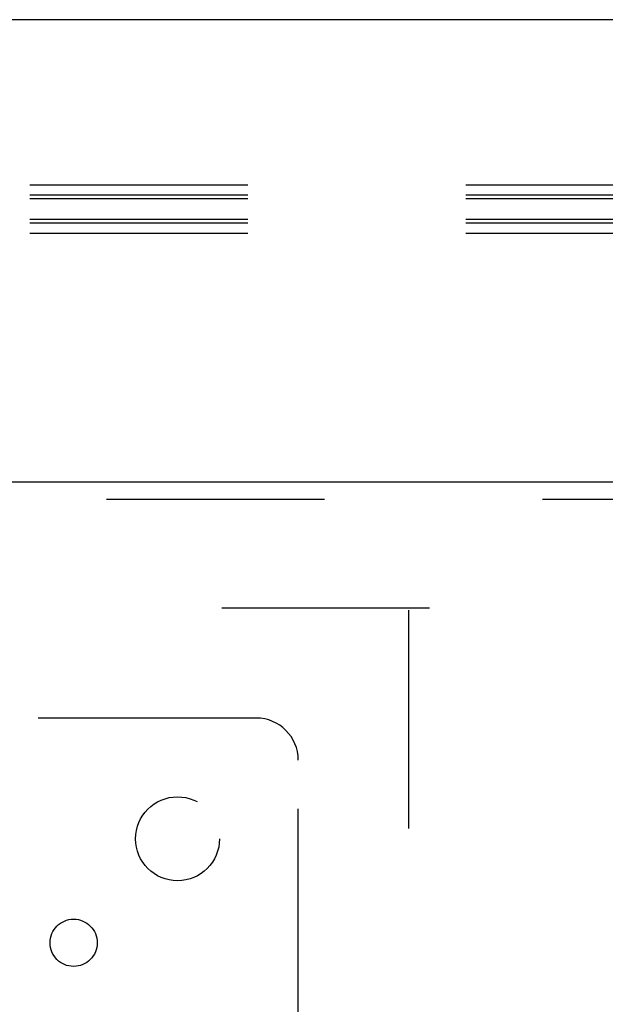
# Model space of a CAD drawing. Header units: inches. Extents: x 0 to 236, y 0 to 153.
# Tile 66 of 99: x 129.81 to 133.3, y 93.88 to 99.74. Entities that reach past the tile are written whole.
import ezdxf

# ---------------------------------------------------------------- set-up
doc = ezdxf.new("R2010")
doc.units = ezdxf.units.IN
doc.header["$LTSCALE"] = 12.986111
doc.header["$MEASUREMENT"] = 0
doc.linetypes.add('HIDDEN', pattern=[0.2, 0.1, -0.1])
doc.layers.get('0').update_dxf_attribs({"linetype": 'CONTINUOUS'})
for name, color, linetype in [('DEFAULT_2', 8, 'HIDDEN'), ('DOOR_2_ASSEMBLY', 7, 'CONTINUOUS'), ('SUBPANELS', 7, 'CONTINUOUS')]:
    doc.layers.add(name, color=color, linetype=linetype)

msp = doc.modelspace()

# ---------------------------------------------------------------- linework, layer by layer
at = {"color": 7, "linetype": 'Continuous'}
msp.add_line((174.8136, 99.7418), (56.9386, 99.7418), dxfattribs=at)
at = {"layer": 'DEFAULT_2', "color": 8, "linetype": 'HIDDEN'}
for p, q in [((136.3641, 98.7577), (56.9711, 98.7577)), ((136.3641, 98.6967), (56.9711, 98.6967)), ((136.3641, 98.6749), (56.9711, 98.6749)), ((136.3641, 98.5529), (56.9711, 98.5529)), ((136.3641, 98.5312), (56.9711, 98.5312)), ((136.3641, 98.4702), (56.9711, 98.4702)), ((97.2511, 96.2418), (132.2511, 96.2418)), ((132.1261, 96.2268), (132.1261, 17.2568))]:
    msp.add_line(p, q, dxfattribs=at)
at = {"layer": 'DOOR_2_ASSEMBLY', "color": 3, "linetype": 'Continuous'}
msp.add_line((96.5636, 96.9918), (133.5011, 96.9918), dxfattribs=at)
at = {"layer": 'DOOR_2_ASSEMBLY', "color": 8, "linetype": 'HIDDEN'}
msp.add_line((96.5636, 96.8878), (133.5011, 96.8878), dxfattribs=at)
at = {"layer": 'SUBPANELS', "color": 8, "linetype": 'HIDDEN'}
for p, q in [((131.2199, 95.5855), (129.6302, 95.5855)), ((131.4699, 93.7459), (131.4699, 95.3355))]:
    msp.add_line(p, q, dxfattribs=at)
for centre, radius in [((130.7511, 94.8668), 0.25), ((130.1324, 94.248), 0.1405)]:
    msp.add_circle(centre, radius, dxfattribs=at)
msp.add_arc((131.2199, 95.3355), 0.25, 0, 90, dxfattribs=at)

doc.saveas('drawing.dxf')
